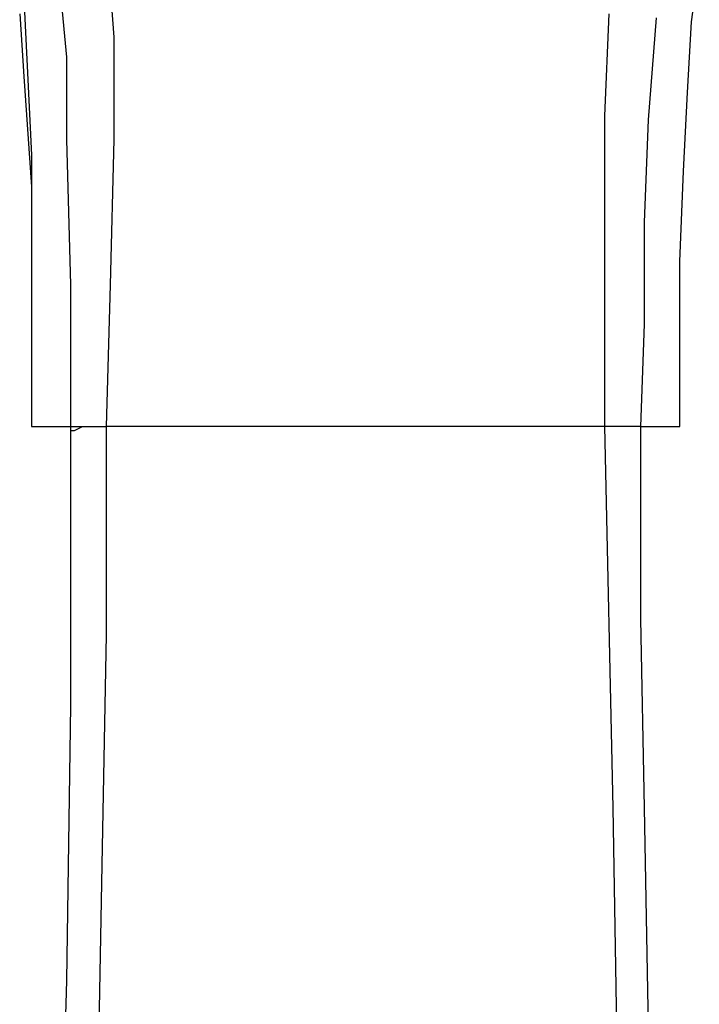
# Model space of a CAD drawing. Header units: millimetres. Extents: x 3 to 297, y 2 to 209.
# Tile 39 of 92: x 115 to 121, y 161 to 170. Entities that reach past the tile are written whole.
import ezdxf

# ---------------------------------------------------------------- set-up
doc = ezdxf.new("R2010")
doc.units = ezdxf.units.MM
doc.layers.get('0').update_dxf_attribs({"linetype": 'CONTINUOUS'})

msp = doc.modelspace()

# ---------------------------------------------------------------- linework, layer by layer
at = {"color": 0}
for p, q in [((115.958, 170.428), (116.028, 169.546)), ((121.215, 169.686), (121.285, 170.215)), ((115.605, 169.369), (115.535, 170.109)), ((115.218, 169.898), (115.252, 169.227)), ((115.182, 169.756), (115.218, 169.193)), ((120.438, 168.84), (120.474, 169.756)), ((120.897, 169.722), (120.826, 168.804)), ((121.179, 169.051), (121.215, 169.686)), ((116.028, 169.546), (116.028, 168.628)), ((115.605, 168.628), (115.605, 169.369)), ((115.218, 169.193), (115.288, 168.205)), ((115.252, 169.227), (115.288, 168.487)), ((121.143, 168.345), (121.179, 169.051)), ((120.438, 167.886), (120.438, 168.84)), ((120.826, 168.804), (120.79, 167.886)), ((115.641, 167.323), (115.605, 168.628)), ((116.028, 168.628), (115.994, 167.323)), ((115.288, 168.487), (115.288, 167.605)), ((121.109, 167.533), (121.143, 168.345)), ((115.288, 168.205), (115.288, 167.217)), ((120.438, 166.052), (120.438, 167.886)), ((120.79, 167.886), (120.79, 166.97)), ((115.288, 167.605), (115.288, 166.652)), ((121.109, 166.652), (121.109, 167.533)), ((115.641, 166.052), (115.641, 167.323)), ((115.994, 167.323), (115.958, 166.052)), ((115.288, 167.217), (115.288, 166.052)), ((120.79, 166.97), (120.756, 166.052)), ((115.288, 166.652), (115.288, 166.052)), ((121.109, 166.052), (121.109, 166.652)), ((115.288, 166.052), (115.322, 166.052)), ((115.322, 166.052), (115.429, 166.052)), ((115.429, 166.052), (115.641, 166.052)), ((115.641, 166.052), (115.675, 166.052)), ((115.641, 166.018), (115.641, 166.052)), ((115.641, 163.548), (115.641, 166.018)), ((115.641, 166.018), (115.675, 166.018)), ((115.675, 166.018), (115.747, 166.052)), ((115.675, 166.052), (115.747, 166.052)), ((115.747, 166.052), (115.852, 166.052)), ((115.747, 166.052), (115.852, 166.052)), ((115.852, 166.052), (115.958, 166.052)), ((115.852, 166.052), (115.958, 166.052)), ((116.487, 166.052), (115.958, 166.052)), ((115.958, 166.052), (115.958, 164.182)), ((117.052, 166.052), (116.487, 166.052)), ((117.615, 166.052), (117.052, 166.052)), ((118.217, 166.052), (117.615, 166.052)), ((118.886, 166.052), (118.217, 166.052)), ((119.521, 166.052), (118.886, 166.052)), ((120.015, 166.052), (119.521, 166.052)), ((120.438, 166.052), (120.015, 166.052)), ((120.51, 162.631), (120.438, 166.052)), ((120.58, 166.052), (120.438, 166.052)), ((120.58, 166.052), (120.438, 166.052)), ((120.65, 166.052), (120.58, 166.052)), ((120.65, 166.052), (120.58, 166.052)), ((120.72, 166.052), (120.65, 166.052)), ((120.72, 166.052), (120.65, 166.052)), ((120.756, 166.052), (120.72, 166.052)), ((120.756, 166.052), (120.72, 166.052)), ((120.756, 166.052), (120.756, 166.052)), ((120.756, 166.052), (120.756, 164.324)), ((120.756, 166.052), (120.756, 166.052)), ((120.756, 166.052), (120.967, 166.052)), ((120.967, 166.052), (121.073, 166.052)), ((121.073, 166.052), (121.109, 166.052)), ((121.109, 166.052), (121.109, 166.052)), ((120.756, 164.324), (120.79, 162.631)), ((115.958, 164.182), (115.923, 162.278)), ((115.605, 161.079), (115.641, 163.548)), ((120.544, 160.62), (120.51, 162.631)), ((120.79, 162.631), (120.826, 160.654)), ((115.923, 162.278), (115.888, 160.408)), ((115.535, 158.574), (115.605, 161.079))]:
    msp.add_line(p, q, dxfattribs=at)

doc.saveas('drawing.dxf')
